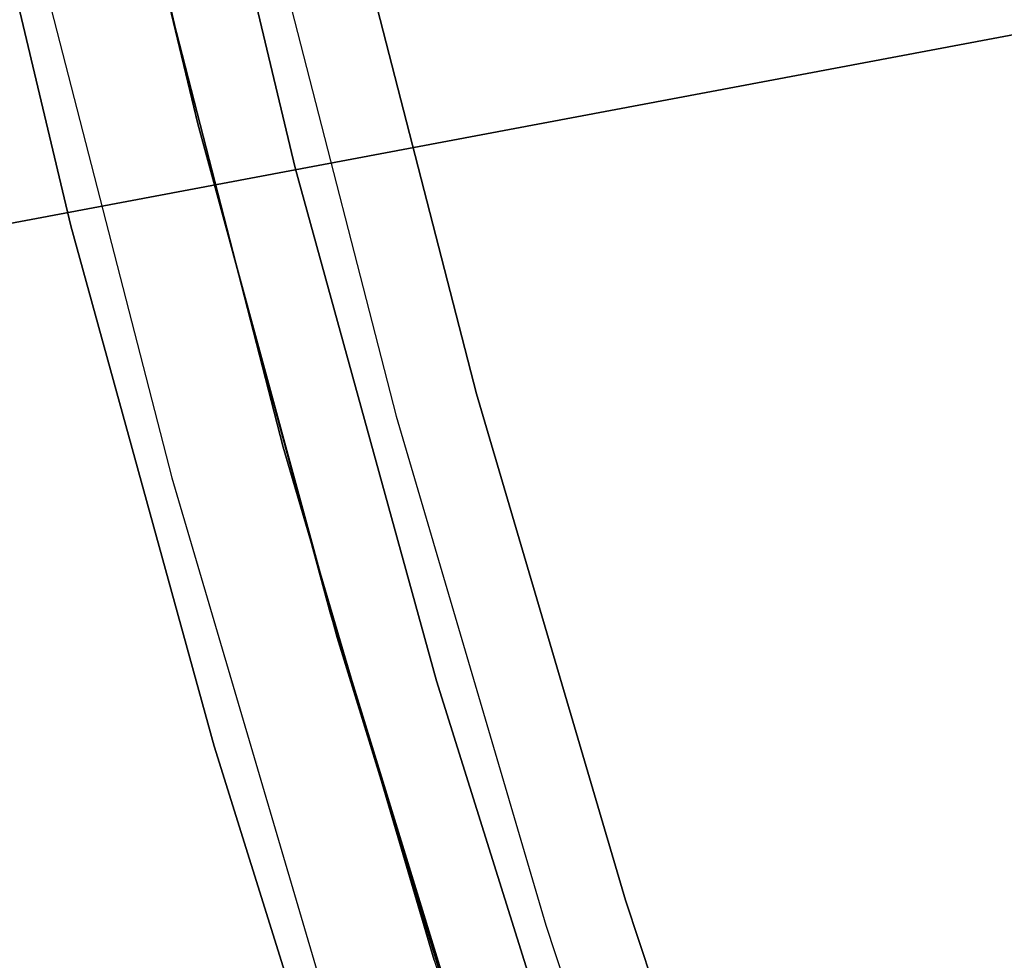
# Model space of a CAD drawing. Header units: millimetres. Extents: x -664 to 605, y -504 to 706.
# Tile 32 of 66: x -154.78 to -150.53, y -19.99 to -15.93. Entities that reach past the tile are written whole.
import ezdxf

# ---------------------------------------------------------------- set-up
doc = ezdxf.new("R2010")
doc.units = ezdxf.units.MM
doc.layers.add('1', color=7, linetype='Continuous')

# ---------------------------------------------------------------- blocks, each defined once
blk = doc.blocks.new('Bloque 06')
at = {"layer": '1', "color": 29, "true_color": 0x4d342b}
for p, q in [((48.6736, -21.3707, 613.8297), (67.1466, -27.7222, 613.8297)), ((67.1466, -27.7222, 613.8297), (48.6736, -21.3707, 613.8297))]:
    blk.add_line(p, q, dxfattribs=at)
blk = doc.blocks.new('Bloque 07')
at = {"layer": '1', "color": 35, "true_color": 0xb87333}
for p, q in [((62.5764, -23.5521, 540.9959), (61.7723, -25.5869, 540.9959)), ((62.5764, -23.5521, 542.0063), (61.7723, -25.5869, 542.0063)), ((62.5764, -23.5521, 543.0044), (61.7723, -25.5869, 543.0044)), ((62.5764, -23.5521, 544.0147), (61.7723, -25.5869, 544.0147)), ((62.5764, -23.5521, 545.0128), (61.7723, -25.5869, 545.0128)), ((62.5764, -23.5521, 546.0231), (61.7723, -25.5869, 546.0231)), ((62.5764, -23.5521, 547.0212), (61.7723, -25.5869, 547.0212)), ((62.5764, -23.5521, 548.0316), (61.7723, -25.5869, 548.0316)), ((62.5764, -23.5521, 549.0297), (61.7723, -25.5869, 549.0297)), ((62.5764, -23.5521, 550.04), (61.7723, -25.5869, 550.04)), ((62.5764, -23.5521, 551.0381), (61.7723, -25.5869, 551.0381)), ((62.5764, -23.5521, 552.0484), (61.7723, -25.5869, 552.0484)), ((62.5764, -23.5521, 553.0465), (61.7723, -25.5869, 553.0465)), ((62.5764, -23.5521, 554.0569), (61.7723, -25.5869, 554.0569)), ((62.5764, -23.5521, 555.055), (61.7723, -25.5869, 555.055)), ((62.5764, -23.5521, 556.0653), (61.7723, -25.5869, 556.0653)), ((62.5764, -23.5521, 557.0634), (61.7723, -25.5869, 557.0634)), ((62.5764, -23.5521, 558.0738), (61.7723, -25.5869, 558.0738)), ((62.5764, -23.5521, 559.0719), (61.7723, -25.5869, 559.0719)), ((62.5764, -23.5521, 560.0822), (61.7723, -25.5869, 560.0822)), ((62.5764, -23.5521, 561.0803), (61.7723, -25.5869, 561.0803)), ((62.5764, -23.5521, 562.0906), (61.7723, -25.5869, 562.0906)), ((62.5764, -23.5521, 563.0887), (61.7723, -25.5869, 563.0887)), ((62.5764, -23.5521, 564.0991), (61.7723, -25.5869, 564.0991)), ((62.5764, -23.5521, 565.0972), (61.7723, -25.5869, 565.0972)), ((62.5764, -23.5521, 566.1075), (61.7723, -25.5869, 566.1075)), ((62.5764, -23.5521, 567.1056), (61.7723, -25.5869, 567.1056)), ((62.5764, -23.5521, 568.1159), (61.7723, -25.5869, 568.1159)), ((62.5764, -23.5521, 569.114), (61.7723, -25.5869, 569.114)), ((62.5764, -23.5521, 570.1244), (61.7723, -25.5869, 570.1244)), ((62.5764, -23.5521, 571.1225), (61.7723, -25.5869, 571.1225)), ((62.5764, -23.5521, 572.1328), (61.7723, -25.5869, 572.1328)), ((62.5764, -23.5521, 573.1309), (61.7723, -25.5869, 573.1309)), ((62.5764, -23.5521, 574.1412), (61.7723, -25.5869, 574.1412)), ((62.5764, -23.5521, 575.1394), (61.7723, -25.5869, 575.1394)), ((62.5764, -23.5521, 576.1497), (61.7723, -25.5869, 576.1497)), ((62.5764, -23.5521, 577.1478), (61.7723, -25.5869, 577.1478)), ((62.5764, -23.5521, 578.1581), (61.7723, -25.5869, 578.1581)), ((62.5764, -23.5521, 579.1562), (61.7723, -25.5869, 579.1562)), ((62.5764, -23.5521, 580.1666), (61.7723, -25.5869, 580.1666)), ((62.5764, -23.5521, 581.1647), (61.7723, -25.5869, 581.1647)), ((62.5764, -23.5521, 582.175), (61.7723, -25.5869, 582.175)), ((62.5764, -23.5521, 583.1731), (61.7723, -25.5869, 583.1731)), ((62.5764, -23.5521, 584.1834), (61.7723, -25.5869, 584.1834)), ((62.5764, -23.5521, 585.1815), (61.7723, -25.5869, 585.1815)), ((62.5764, -23.5521, 586.1919), (61.7723, -25.5869, 586.1919)), ((62.5881, -23.5558, 539.9978), (61.7723, -25.5869, 539.9978)), ((61.7723, -25.5869, 539.9978), (62.5881, -23.5558, 539.9978)), ((62.5881, -23.5558, 540.9959), (61.7723, -25.5869, 540.9959)), ((62.5881, -23.5558, 540.9959), (61.7723, -25.5869, 540.9959)), ((61.7723, -25.5869, 542.0063), (62.5881, -23.5558, 542.0063)), ((61.7723, -25.5869, 542.0063), (62.5881, -23.5558, 542.0063)), ((62.5881, -23.5558, 543.0044), (61.7723, -25.5869, 543.0044)), ((62.5881, -23.5558, 543.0044), (61.7723, -25.5869, 543.0044)), ((61.7723, -25.5869, 544.0147), (62.5881, -23.5558, 544.0147)), ((61.7723, -25.5869, 544.0147), (62.5881, -23.5558, 544.0147)), ((62.5881, -23.5558, 545.0128), (61.7723, -25.5869, 545.0128)), ((62.5881, -23.5558, 545.0128), (61.7723, -25.5869, 545.0128)), ((61.7723, -25.5869, 546.0231), (62.5881, -23.5558, 546.0231)), ((61.7723, -25.5869, 546.0231), (62.5881, -23.5558, 546.0231)), ((62.5881, -23.5558, 547.0212), (61.7723, -25.5869, 547.0212)), ((62.5881, -23.5558, 547.0212), (61.7723, -25.5869, 547.0212)), ((61.7723, -25.5869, 548.0316), (62.5881, -23.5558, 548.0316)), ((61.7723, -25.5869, 548.0316), (62.5881, -23.5558, 548.0316)), ((62.5881, -23.5558, 549.0297), (61.7723, -25.5869, 549.0297)), ((62.5881, -23.5558, 549.0297), (61.7723, -25.5869, 549.0297)), ((61.7723, -25.5869, 550.04), (62.5881, -23.5558, 550.04)), ((61.7723, -25.5869, 550.04), (62.5881, -23.5558, 550.04)), ((62.5881, -23.5558, 551.0381), (61.7723, -25.5869, 551.0381)), ((62.5881, -23.5558, 551.0381), (61.7723, -25.5869, 551.0381)), ((61.7723, -25.5869, 552.0484), (62.5881, -23.5558, 552.0484)), ((61.7723, -25.5869, 552.0484), (62.5881, -23.5558, 552.0484)), ((62.5881, -23.5558, 553.0465), (61.7723, -25.5869, 553.0465)), ((62.5881, -23.5558, 553.0465), (61.7723, -25.5869, 553.0465)), ((61.7723, -25.5869, 554.0569), (62.5881, -23.5558, 554.0569)), ((61.7723, -25.5869, 554.0569), (62.5881, -23.5558, 554.0569)), ((62.5881, -23.5558, 555.055), (61.7723, -25.5869, 555.055)), ((62.5881, -23.5558, 555.055), (61.7723, -25.5869, 555.055)), ((61.7723, -25.5869, 556.0653), (62.5881, -23.5558, 556.0653)), ((61.7723, -25.5869, 556.0653), (62.5881, -23.5558, 556.0653)), ((62.5881, -23.5558, 557.0634), (61.7723, -25.5869, 557.0634)), ((62.5881, -23.5558, 557.0634), (61.7723, -25.5869, 557.0634)), ((61.7723, -25.5869, 558.0738), (62.5881, -23.5558, 558.0738)), ((61.7723, -25.5869, 558.0738), (62.5881, -23.5558, 558.0738)), ((62.5881, -23.5558, 559.0719), (61.7723, -25.5869, 559.0719)), ((62.5881, -23.5558, 559.0719), (61.7723, -25.5869, 559.0719)), ((61.7723, -25.5869, 560.0822), (62.5881, -23.5558, 560.0822)), ((61.7723, -25.5869, 560.0822), (62.5881, -23.5558, 560.0822)), ((62.5881, -23.5558, 561.0803), (61.7723, -25.5869, 561.0803)), ((62.5881, -23.5558, 561.0803), (61.7723, -25.5869, 561.0803)), ((61.7723, -25.5869, 562.0906), (62.5881, -23.5558, 562.0906)), ((61.7723, -25.5869, 562.0906), (62.5881, -23.5558, 562.0906)), ((62.5881, -23.5558, 563.0887), (61.7723, -25.5869, 563.0887)), ((62.5881, -23.5558, 563.0887), (61.7723, -25.5869, 563.0887)), ((61.7723, -25.5869, 564.0991), (62.5881, -23.5558, 564.0991)), ((61.7723, -25.5869, 564.0991), (62.5881, -23.5558, 564.0991)), ((62.5881, -23.5558, 565.0972), (61.7723, -25.5869, 565.0972)), ((62.5881, -23.5558, 565.0972), (61.7723, -25.5869, 565.0972)), ((61.7723, -25.5869, 566.1075), (62.5881, -23.5558, 566.1075)), ((61.7723, -25.5869, 566.1075), (62.5881, -23.5558, 566.1075)), ((62.5881, -23.5558, 567.1056), (61.7723, -25.5869, 567.1056)), ((62.5881, -23.5558, 567.1056), (61.7723, -25.5869, 567.1056)), ((61.7723, -25.5869, 568.1159), (62.5881, -23.5558, 568.1159)), ((61.7723, -25.5869, 568.1159), (62.5881, -23.5558, 568.1159)), ((62.5881, -23.5558, 569.114), (61.7723, -25.5869, 569.114)), ((62.5881, -23.5558, 569.114), (61.7723, -25.5869, 569.114)), ((61.7723, -25.5869, 570.1244), (62.5881, -23.5558, 570.1244)), ((61.7723, -25.5869, 570.1244), (62.5881, -23.5558, 570.1244)), ((62.5881, -23.5558, 571.1225), (61.7723, -25.5869, 571.1225)), ((62.5881, -23.5558, 571.1225), (61.7723, -25.5869, 571.1225)), ((61.7723, -25.5869, 572.1328), (62.5881, -23.5558, 572.1328)), ((61.7723, -25.5869, 572.1328), (62.5881, -23.5558, 572.1328)), ((62.5881, -23.5558, 573.1309), (61.7723, -25.5869, 573.1309)), ((62.5881, -23.5558, 573.1309), (61.7723, -25.5869, 573.1309)), ((61.7723, -25.5869, 574.1412), (62.5881, -23.5558, 574.1412)), ((61.7723, -25.5869, 574.1412), (62.5881, -23.5558, 574.1412)), ((62.5881, -23.5558, 575.1394), (61.7723, -25.5869, 575.1394)), ((62.5881, -23.5558, 575.1394), (61.7723, -25.5869, 575.1394)), ((61.7723, -25.5869, 576.1497), (62.5881, -23.5558, 576.1497)), ((61.7723, -25.5869, 576.1497), (62.5881, -23.5558, 576.1497)), ((62.5881, -23.5558, 577.1478), (61.7723, -25.5869, 577.1478)), ((62.5881, -23.5558, 577.1478), (61.7723, -25.5869, 577.1478)), ((61.7723, -25.5869, 578.1581), (62.5881, -23.5558, 578.1581)), ((61.7723, -25.5869, 578.1581), (62.5881, -23.5558, 578.1581)), ((62.5881, -23.5558, 579.1562), (61.7723, -25.5869, 579.1562)), ((62.5881, -23.5558, 579.1562), (61.7723, -25.5869, 579.1562)), ((61.7723, -25.5869, 580.1666), (62.5881, -23.5558, 580.1666)), ((61.7723, -25.5869, 580.1666), (62.5881, -23.5558, 580.1666)), ((62.5881, -23.5558, 581.1647), (61.7723, -25.5869, 581.1647)), ((62.5881, -23.5558, 581.1647), (61.7723, -25.5869, 581.1647)), ((61.7723, -25.5869, 582.175), (62.5881, -23.5558, 582.175)), ((61.7723, -25.5869, 582.175), (62.5881, -23.5558, 582.175)), ((62.5881, -23.5558, 583.1731), (61.7723, -25.5869, 583.1731)), ((62.5881, -23.5558, 583.1731), (61.7723, -25.5869, 583.1731)), ((61.7723, -25.5869, 584.1834), (62.5881, -23.5558, 584.1834)), ((61.7723, -25.5869, 584.1834), (62.5881, -23.5558, 584.1834)), ((62.5881, -23.5558, 585.1815), (61.7723, -25.5869, 585.1815)), ((62.5881, -23.5558, 585.1815), (61.7723, -25.5869, 585.1815)), ((61.7723, -25.5869, 586.1919), (62.5881, -23.5558, 586.1919)), ((61.7723, -25.5869, 586.1919), (62.5881, -23.5558, 586.1919)), ((60.4134, -26.5652, 539.9978), (61.2943, -24.4642, 539.9978)), ((61.2943, -24.4642, 536.6609), (60.4134, -26.5652, 536.6609)), ((60.4134, -26.5652, 536.6609), (61.2943, -24.4642, 536.6609)), ((61.2943, -24.4642, 539.9978), (60.4134, -26.5652, 539.9978)), ((61.2943, -24.4642, 538.3294), (60.4134, -26.5652, 538.3294)), ((61.6292, -24.5978, 541.5011), (60.7434, -26.7104, 541.5011)), ((61.6292, -24.5978, 543.5095), (60.7434, -26.7104, 543.5095)), ((61.6292, -24.5978, 545.518), (60.7434, -26.7104, 545.518)), ((61.6292, -24.5978, 547.5264), (60.7434, -26.7104, 547.5264)), ((61.6292, -24.5978, 549.5348), (60.7434, -26.7104, 549.5348)), ((61.6292, -24.5978, 551.5433), (60.7434, -26.7104, 551.5433)), ((61.6292, -24.5978, 553.5517), (60.7434, -26.7104, 553.5517)), ((61.6292, -24.5978, 555.5601), (60.7434, -26.7104, 555.5601)), ((61.6292, -24.5978, 557.5686), (60.7434, -26.7104, 557.5686)), ((61.6292, -24.5978, 559.577), (60.7434, -26.7104, 559.577)), ((61.6292, -24.5978, 561.5855), (60.7434, -26.7104, 561.5855)), ((61.6292, -24.5978, 563.5939), (60.7434, -26.7104, 563.5939)), ((61.6292, -24.5978, 565.6023), (60.7434, -26.7104, 565.6023)), ((61.6292, -24.5978, 567.6108), (60.7434, -26.7104, 567.6108)), ((61.6292, -24.5978, 569.6192), (60.7434, -26.7104, 569.6192)), ((61.6292, -24.5978, 571.6276), (60.7434, -26.7104, 571.6276)), ((61.6292, -24.5978, 573.6361), (60.7434, -26.7104, 573.6361)), ((61.6292, -24.5978, 575.6445), (60.7434, -26.7104, 575.6445)), ((61.6292, -24.5978, 577.653), (60.7434, -26.7104, 577.653)), ((61.6292, -24.5978, 579.6614), (60.7434, -26.7104, 579.6614)), ((61.6292, -24.5978, 581.6698), (60.7434, -26.7104, 581.6698)), ((61.6292, -24.5978, 583.6783), (60.7434, -26.7104, 583.6783)), ((61.6292, -24.5978, 585.6867), (60.7434, -26.7104, 585.6867)), ((62.0984, -24.7851, 587.19), (61.2059, -26.9137, 587.19)), ((62.0984, -24.7851, 587.19), (61.2059, -26.9137, 587.19)), ((61.2059, -26.9137, 587.19), (62.0984, -24.7851, 587.19)), ((62.0984, -24.7851, 594.1649), (61.2059, -26.9137, 594.1649)), ((62.0984, -24.7851, 590.6774), (61.2059, -26.9137, 590.6774)), ((62.0984, -24.7851, 594.1649), (61.2059, -26.9137, 594.1649)), ((62.5619, -24.9701, 540.4969), (61.6627, -27.1146, 540.4969)), ((62.5619, -24.9701, 542.5053), (61.6627, -27.1146, 542.5053)), ((62.5619, -24.9701, 544.5137), (61.6627, -27.1146, 544.5137)), ((62.5619, -24.9701, 546.5222), (61.6627, -27.1146, 546.5222)), ((62.5619, -24.9701, 548.5306), (61.6627, -27.1146, 548.5306)), ((62.5619, -24.9701, 550.5391), (61.6627, -27.1146, 550.5391)), ((62.5619, -24.9701, 552.5475), (61.6627, -27.1146, 552.5475)), ((62.5619, -24.9701, 554.5559), (61.6627, -27.1146, 554.5559)), ((62.5619, -24.9701, 556.5644), (61.6627, -27.1146, 556.5644)), ((62.5619, -24.9701, 558.5728), (61.6627, -27.1146, 558.5728)), ((62.5619, -24.9701, 560.5812), (61.6627, -27.1146, 560.5812)), ((62.5619, -24.9701, 562.5897), (61.6627, -27.1146, 562.5897)), ((62.5619, -24.9701, 564.5981), (61.6627, -27.1146, 564.5981)), ((62.5619, -24.9701, 566.6066), (61.6627, -27.1146, 566.6066)), ((62.5619, -24.9701, 568.615), (61.6627, -27.1146, 568.615)), ((62.5619, -24.9701, 570.6234), (61.6627, -27.1146, 570.6234)), ((62.5619, -24.9701, 572.6319), (61.6627, -27.1146, 572.6319)), ((62.5619, -24.9701, 574.6403), (61.6627, -27.1146, 574.6403)), ((62.5619, -24.9701, 576.6487), (61.6627, -27.1146, 576.6487)), ((62.5619, -24.9701, 578.6572), (61.6627, -27.1146, 578.6572)), ((62.5619, -24.9701, 580.6656), (61.6627, -27.1146, 580.6656)), ((62.5619, -24.9701, 582.674), (61.6627, -27.1146, 582.674)), ((62.5619, -24.9701, 584.6825), (61.6627, -27.1146, 584.6825)), ((62.5619, -24.9701, 586.6909), (61.6627, -27.1146, 586.6909)), ((61.7723, -25.5869, 540.9959), (60.8488, -27.7115, 540.9959)), ((61.7723, -25.5869, 539.9978), (60.8488, -27.7115, 539.9978)), ((61.7723, -25.5869, 543.0044), (60.8488, -27.7115, 543.0044)), ((61.7723, -25.5869, 542.0063), (60.8488, -27.7115, 542.0063)), ((61.7723, -25.5869, 545.0128), (60.8488, -27.7115, 545.0128)), ((61.7723, -25.5869, 544.0147), (60.8488, -27.7115, 544.0147)), ((61.7723, -25.5869, 547.0212), (60.8488, -27.7115, 547.0212)), ((61.7723, -25.5869, 546.0231), (60.8488, -27.7115, 546.0231)), ((61.7723, -25.5869, 577.1478), (60.8488, -27.7115, 577.1478)), ((61.7723, -25.5869, 576.1497), (60.8488, -27.7115, 576.1497)), ((61.7723, -25.5869, 579.1562), (60.8488, -27.7115, 579.1562)), ((61.7723, -25.5869, 578.1581), (60.8488, -27.7115, 578.1581)), ((61.7723, -25.5869, 581.1647), (60.8488, -27.7115, 581.1647)), ((61.7723, -25.5869, 580.1666), (60.8488, -27.7115, 580.1666)), ((61.7723, -25.5869, 583.1731), (60.8488, -27.7115, 583.1731)), ((61.7723, -25.5869, 582.175), (60.8488, -27.7115, 582.175)), ((61.7723, -25.5869, 585.1815), (60.8488, -27.7115, 585.1815)), ((61.7723, -25.5869, 584.1834), (60.8488, -27.7115, 584.1834)), ((61.7723, -25.5869, 586.1919), (60.8488, -27.7115, 586.1919)), ((61.7723, -25.5869, 560.0822), (60.8567, -27.6942, 560.0822)), ((61.7723, -25.5869, 562.0906), (60.8567, -27.6942, 562.0906)), ((61.7723, -25.5869, 553.0465), (60.8571, -27.6932, 553.0465)), ((61.7723, -25.5869, 555.055), (60.8571, -27.6932, 555.055)), ((61.7723, -25.5869, 557.0634), (60.8571, -27.6932, 557.0634)), ((61.7723, -25.5869, 559.0719), (60.8571, -27.6932, 559.0719)), ((61.7723, -25.5869, 561.0803), (60.8571, -27.6932, 561.0803)), ((61.7723, -25.5869, 563.0887), (60.8571, -27.6932, 563.0887)), ((61.7723, -25.5869, 565.0972), (60.8571, -27.6932, 565.0972)), ((61.7723, -25.5869, 567.1056), (60.8571, -27.6932, 567.1056)), ((61.7723, -25.5869, 569.114), (60.8571, -27.6932, 569.114)), ((61.7723, -25.5869, 571.1225), (60.8571, -27.6932, 571.1225)), ((61.7723, -25.5869, 573.1309), (60.8571, -27.6932, 573.1309)), ((61.7723, -25.5869, 575.1394), (60.8571, -27.6932, 575.1394)), ((61.7723, -25.5869, 552.0484), (60.8579, -27.6916, 552.0484)), ((61.7723, -25.5869, 554.0569), (60.8579, -27.6916, 554.0569)), ((61.7723, -25.5869, 556.0653), (60.8579, -27.6916, 556.0653)), ((61.7723, -25.5869, 558.0738), (60.8579, -27.6916, 558.0738)), ((61.7723, -25.5869, 568.1159), (60.8581, -27.6912, 568.1159)), ((61.7723, -25.5869, 570.1244), (60.8581, -27.6912, 570.1244)), ((61.7723, -25.5869, 572.1328), (60.8581, -27.6912, 572.1328)), ((61.7723, -25.5869, 574.1412), (60.8581, -27.6912, 574.1412)), ((61.7723, -25.5869, 564.0991), (60.8594, -27.6882, 564.0991)), ((61.7723, -25.5869, 566.1075), (60.8594, -27.6882, 566.1075)), ((61.7723, -25.5869, 539.9978), (60.8976, -27.5921, 539.9978)), ((60.8976, -27.5921, 539.9978), (61.7723, -25.5869, 539.9978)), ((61.7723, -25.5869, 540.9959), (60.8976, -27.5921, 540.9959)), ((61.7723, -25.5869, 540.9959), (60.8976, -27.5921, 540.9959)), ((60.8976, -27.5921, 542.0063), (61.7723, -25.5869, 542.0063)), ((60.8976, -27.5921, 542.0063), (61.7723, -25.5869, 542.0063)), ((61.7723, -25.5869, 543.0044), (60.8976, -27.5921, 543.0044)), ((61.7723, -25.5869, 543.0044), (60.8976, -27.5921, 543.0044)), ((60.8976, -27.5921, 544.0147), (61.7723, -25.5869, 544.0147)), ((60.8976, -27.5921, 544.0147), (61.7723, -25.5869, 544.0147)), ((61.7723, -25.5869, 545.0128), (60.8976, -27.5921, 545.0128)), ((61.7723, -25.5869, 545.0128), (60.8976, -27.5921, 545.0128)), ((60.8976, -27.5921, 546.0231), (61.7723, -25.5869, 546.0231)), ((60.8976, -27.5921, 546.0231), (61.7723, -25.5869, 546.0231)), ((61.7723, -25.5869, 547.0212), (60.8976, -27.5921, 547.0212)), ((61.7723, -25.5869, 547.0212), (60.8976, -27.5921, 547.0212)), ((60.8976, -27.5921, 548.0316), (61.7723, -25.5869, 548.0316)), ((60.8976, -27.5921, 548.0316), (61.7723, -25.5869, 548.0316)), ((61.7723, -25.5869, 549.0297), (60.8976, -27.5921, 549.0297)), ((61.7723, -25.5869, 549.0297), (60.8976, -27.5921, 549.0297)), ((60.8976, -27.5921, 550.04), (61.7723, -25.5869, 550.04)), ((60.8976, -27.5921, 550.04), (61.7723, -25.5869, 550.04)), ((61.7723, -25.5869, 551.0381), (60.8976, -27.5921, 551.0381)), ((61.7723, -25.5869, 551.0381), (60.8976, -27.5921, 551.0381)), ((60.8976, -27.5921, 552.0484), (61.7723, -25.5869, 552.0484)), ((60.8976, -27.5921, 552.0484), (61.7723, -25.5869, 552.0484)), ((61.7723, -25.5869, 553.0465), (60.8976, -27.5921, 553.0465)), ((61.7723, -25.5869, 553.0465), (60.8976, -27.5921, 553.0465)), ((60.8976, -27.5921, 554.0569), (61.7723, -25.5869, 554.0569)), ((60.8976, -27.5921, 554.0569), (61.7723, -25.5869, 554.0569)), ((61.7723, -25.5869, 555.055), (60.8976, -27.5921, 555.055)), ((61.7723, -25.5869, 555.055), (60.8976, -27.5921, 555.055)), ((60.8976, -27.5921, 556.0653), (61.7723, -25.5869, 556.0653)), ((60.8976, -27.5921, 556.0653), (61.7723, -25.5869, 556.0653)), ((61.7723, -25.5869, 557.0634), (60.8976, -27.5921, 557.0634)), ((61.7723, -25.5869, 557.0634), (60.8976, -27.5921, 557.0634)), ((60.8976, -27.5921, 558.0738), (61.7723, -25.5869, 558.0738)), ((60.8976, -27.5921, 558.0738), (61.7723, -25.5869, 558.0738)), ((61.7723, -25.5869, 559.0719), (60.8976, -27.5921, 559.0719)), ((61.7723, -25.5869, 559.0719), (60.8976, -27.5921, 559.0719)), ((60.8976, -27.5921, 560.0822), (61.7723, -25.5869, 560.0822)), ((60.8976, -27.5921, 560.0822), (61.7723, -25.5869, 560.0822)), ((61.7723, -25.5869, 561.0803), (60.8976, -27.5921, 561.0803)), ((61.7723, -25.5869, 561.0803), (60.8976, -27.5921, 561.0803)), ((60.8976, -27.5921, 562.0906), (61.7723, -25.5869, 562.0906)), ((60.8976, -27.5921, 562.0906), (61.7723, -25.5869, 562.0906)), ((61.7723, -25.5869, 563.0887), (60.8976, -27.5921, 563.0887)), ((61.7723, -25.5869, 563.0887), (60.8976, -27.5921, 563.0887)), ((60.8976, -27.5921, 564.0991), (61.7723, -25.5869, 564.0991)), ((60.8976, -27.5921, 564.0991), (61.7723, -25.5869, 564.0991)), ((61.7723, -25.5869, 565.0972), (60.8976, -27.5921, 565.0972)), ((61.7723, -25.5869, 565.0972), (60.8976, -27.5921, 565.0972)), ((60.8976, -27.5921, 566.1075), (61.7723, -25.5869, 566.1075)), ((60.8976, -27.5921, 566.1075), (61.7723, -25.5869, 566.1075)), ((61.7723, -25.5869, 567.1056), (60.8976, -27.5921, 567.1056)), ((61.7723, -25.5869, 567.1056), (60.8976, -27.5921, 567.1056)), ((60.8976, -27.5921, 568.1159), (61.7723, -25.5869, 568.1159)), ((60.8976, -27.5921, 568.1159), (61.7723, -25.5869, 568.1159)), ((61.7723, -25.5869, 569.114), (60.8976, -27.5921, 569.114)), ((61.7723, -25.5869, 569.114), (60.8976, -27.5921, 569.114)), ((60.8976, -27.5921, 570.1244), (61.7723, -25.5869, 570.1244)), ((60.8976, -27.5921, 570.1244), (61.7723, -25.5869, 570.1244)), ((61.7723, -25.5869, 571.1225), (60.8976, -27.5921, 571.1225)), ((61.7723, -25.5869, 571.1225), (60.8976, -27.5921, 571.1225)), ((60.8976, -27.5921, 572.1328), (61.7723, -25.5869, 572.1328)), ((60.8976, -27.5921, 572.1328), (61.7723, -25.5869, 572.1328)), ((61.7723, -25.5869, 573.1309), (60.8976, -27.5921, 573.1309)), ((61.7723, -25.5869, 573.1309), (60.8976, -27.5921, 573.1309)), ((60.8976, -27.5921, 574.1412), (61.7723, -25.5869, 574.1412)), ((60.8976, -27.5921, 574.1412), (61.7723, -25.5869, 574.1412)), ((61.7723, -25.5869, 575.1394), (60.8976, -27.5921, 575.1394)), ((61.7723, -25.5869, 575.1394), (60.8976, -27.5921, 575.1394)), ((60.8976, -27.5921, 576.1497), (61.7723, -25.5869, 576.1497)), ((60.8976, -27.5921, 576.1497), (61.7723, -25.5869, 576.1497)), ((61.7723, -25.5869, 577.1478), (60.8976, -27.5921, 577.1478)), ((61.7723, -25.5869, 577.1478), (60.8976, -27.5921, 577.1478)), ((60.8976, -27.5921, 578.1581), (61.7723, -25.5869, 578.1581)), ((60.8976, -27.5921, 578.1581), (61.7723, -25.5869, 578.1581)), ((61.7723, -25.5869, 579.1562), (60.8976, -27.5921, 579.1562)), ((61.7723, -25.5869, 579.1562), (60.8976, -27.5921, 579.1562)), ((60.8976, -27.5921, 580.1666), (61.7723, -25.5869, 580.1666)), ((60.8976, -27.5921, 580.1666), (61.7723, -25.5869, 580.1666)), ((61.7723, -25.5869, 581.1647), (60.8976, -27.5921, 581.1647)), ((61.7723, -25.5869, 581.1647), (60.8976, -27.5921, 581.1647)), ((60.8976, -27.5921, 582.175), (61.7723, -25.5869, 582.175)), ((60.8976, -27.5921, 582.175), (61.7723, -25.5869, 582.175)), ((61.7723, -25.5869, 583.1731), (60.8976, -27.5921, 583.1731)), ((61.7723, -25.5869, 583.1731), (60.8976, -27.5921, 583.1731)), ((60.8976, -27.5921, 584.1834), (61.7723, -25.5869, 584.1834)), ((60.8976, -27.5921, 584.1834), (61.7723, -25.5869, 584.1834)), ((61.7723, -25.5869, 585.1815), (60.8976, -27.5921, 585.1815)), ((61.7723, -25.5869, 585.1815), (60.8976, -27.5921, 585.1815)), ((60.8976, -27.5921, 586.1919), (61.7723, -25.5869, 586.1919)), ((60.8976, -27.5921, 586.1919), (61.7723, -25.5869, 586.1919)), ((61.7723, -25.5869, 549.0297), (60.902, -27.5944, 549.0297)), ((61.7723, -25.5869, 548.0316), (60.902, -27.5944, 548.0316)), ((61.7723, -25.5869, 551.0381), (60.902, -27.5944, 551.0381)), ((61.7723, -25.5869, 550.04), (60.902, -27.5944, 550.04)), ((59.4604, -28.6346, 539.9978), (60.4134, -26.5652, 539.9978)), ((60.4134, -26.5652, 536.6609), (59.4604, -28.6346, 536.6609)), ((59.4604, -28.6346, 536.6609), (60.4134, -26.5652, 536.6609)), ((60.4134, -26.5652, 539.9978), (59.4604, -28.6346, 539.9978)), ((60.4134, -26.5652, 538.3294), (59.4604, -28.6346, 538.3294)), ((60.7434, -26.7104, 541.5011), (59.7853, -28.7911, 541.5011)), ((60.7434, -26.7104, 543.5095), (59.7853, -28.7911, 543.5095)), ((60.7434, -26.7104, 545.518), (59.7853, -28.7911, 545.518)), ((60.7434, -26.7104, 547.5264), (59.7853, -28.7911, 547.5264)), ((60.7434, -26.7104, 549.5348), (59.7853, -28.7911, 549.5348)), ((60.7434, -26.7104, 551.5433), (59.7853, -28.7911, 551.5433)), ((60.7434, -26.7104, 553.5517), (59.7853, -28.7911, 553.5517)), ((60.7434, -26.7104, 555.5601), (59.7853, -28.7911, 555.5601)), ((60.7434, -26.7104, 557.5686), (59.7853, -28.7911, 557.5686)), ((60.7434, -26.7104, 559.577), (59.7853, -28.7911, 559.577)), ((60.7434, -26.7104, 561.5855), (59.7853, -28.7911, 561.5855)), ((60.7434, -26.7104, 563.5939), (59.7853, -28.7911, 563.5939)), ((60.7434, -26.7104, 565.6023), (59.7853, -28.7911, 565.6023)), ((60.7434, -26.7104, 567.6108), (59.7853, -28.7911, 567.6108)), ((60.7434, -26.7104, 569.6192), (59.7853, -28.7911, 569.6192)), ((60.7434, -26.7104, 571.6276), (59.7853, -28.7911, 571.6276)), ((60.7434, -26.7104, 573.6361), (59.7853, -28.7911, 573.6361)), ((60.7434, -26.7104, 575.6445), (59.7853, -28.7911, 575.6445)), ((60.7434, -26.7104, 577.653), (59.7853, -28.7911, 577.653)), ((60.7434, -26.7104, 579.6614), (59.7853, -28.7911, 579.6614)), ((60.7434, -26.7104, 581.6698), (59.7853, -28.7911, 581.6698)), ((60.7434, -26.7104, 583.6783), (59.7853, -28.7911, 583.6783)), ((60.7434, -26.7104, 585.6867), (59.7853, -28.7911, 585.6867)), ((61.2059, -26.9137, 587.19), (60.2404, -29.0103, 587.19)), ((61.2059, -26.9137, 587.19), (60.2404, -29.0103, 587.19)), ((60.2404, -29.0103, 587.19), (61.2059, -26.9137, 587.19)), ((61.2059, -26.9137, 594.1649), (60.2404, -29.0103, 594.1649)), ((61.2059, -26.9137, 590.6774), (60.2404, -29.0103, 590.6774)), ((61.2059, -26.9137, 594.1649), (60.2404, -29.0103, 594.1649)), ((61.6627, -27.1146, 540.4969), (60.6901, -29.2268, 540.4969)), ((61.6627, -27.1146, 542.5053), (60.6901, -29.2268, 542.5053)), ((61.6627, -27.1146, 544.5137), (60.6901, -29.2268, 544.5137)), ((61.6627, -27.1146, 546.5222), (60.6901, -29.2268, 546.5222)), ((61.6627, -27.1146, 548.5306), (60.6901, -29.2268, 548.5306)), ((61.6627, -27.1146, 550.5391), (60.6901, -29.2268, 550.5391)), ((61.6627, -27.1146, 552.5475), (60.6901, -29.2268, 552.5475)), ((61.6627, -27.1146, 554.5559), (60.6901, -29.2268, 554.5559)), ((61.6627, -27.1146, 556.5644), (60.6901, -29.2268, 556.5644)), ((61.6627, -27.1146, 558.5728), (60.6901, -29.2268, 558.5728)), ((61.6627, -27.1146, 560.5812), (60.6901, -29.2268, 560.5812)), ((61.6627, -27.1146, 562.5897), (60.6901, -29.2268, 562.5897)), ((61.6627, -27.1146, 564.5981), (60.6901, -29.2268, 564.5981)), ((61.6627, -27.1146, 566.6066), (60.6901, -29.2268, 566.6066)), ((61.6627, -27.1146, 568.615), (60.6901, -29.2268, 568.615)), ((61.6627, -27.1146, 570.6234), (60.6901, -29.2268, 570.6234)), ((61.6627, -27.1146, 572.6319), (60.6901, -29.2268, 572.6319)), ((61.6627, -27.1146, 574.6403), (60.6901, -29.2268, 574.6403)), ((61.6627, -27.1146, 576.6487), (60.6901, -29.2268, 576.6487)), ((61.6627, -27.1146, 578.6572), (60.6901, -29.2268, 578.6572)), ((61.6627, -27.1146, 580.6656), (60.6901, -29.2268, 580.6656)), ((61.6627, -27.1146, 582.674), (60.6901, -29.2268, 582.674)), ((61.6627, -27.1146, 584.6825), (60.6901, -29.2268, 584.6825)), ((61.6627, -27.1146, 586.6909), (60.6901, -29.2268, 586.6909)), ((60.8976, -27.5921, 539.9978), (59.9587, -29.5679, 539.9978)), ((59.9587, -29.5679, 539.9978), (60.8976, -27.5921, 539.9978)), ((60.8976, -27.5921, 540.9959), (59.9587, -29.5679, 540.9959)), ((60.8976, -27.5921, 540.9959), (59.9587, -29.5679, 540.9959)), ((59.9587, -29.5679, 542.0063), (60.8976, -27.5921, 542.0063)), ((59.9587, -29.5679, 542.0063), (60.8976, -27.5921, 542.0063)), ((60.8976, -27.5921, 543.0044), (59.9587, -29.5679, 543.0044)), ((60.8976, -27.5921, 543.0044), (59.9587, -29.5679, 543.0044)), ((59.9587, -29.5679, 544.0147), (60.8976, -27.5921, 544.0147)), ((59.9587, -29.5679, 544.0147), (60.8976, -27.5921, 544.0147)), ((60.8976, -27.5921, 545.0128), (59.9587, -29.5679, 545.0128)), ((60.8976, -27.5921, 545.0128), (59.9587, -29.5679, 545.0128)), ((59.9587, -29.5679, 546.0231), (60.8976, -27.5921, 546.0231)), ((59.9587, -29.5679, 546.0231), (60.8976, -27.5921, 546.0231)), ((60.8976, -27.5921, 547.0212), (59.9587, -29.5679, 547.0212)), ((60.8976, -27.5921, 547.0212), (59.9587, -29.5679, 547.0212)), ((59.9587, -29.5679, 548.0316), (60.8976, -27.5921, 548.0316)), ((59.9587, -29.5679, 548.0316), (60.8976, -27.5921, 548.0316)), ((60.8976, -27.5921, 549.0297), (59.9587, -29.5679, 549.0297)), ((60.8976, -27.5921, 549.0297), (59.9587, -29.5679, 549.0297)), ((59.9587, -29.5679, 550.04), (60.8976, -27.5921, 550.04)), ((59.9587, -29.5679, 550.04), (60.8976, -27.5921, 550.04)), ((60.8976, -27.5921, 551.0381), (59.9587, -29.5679, 551.0381)), ((60.8976, -27.5921, 551.0381), (59.9587, -29.5679, 551.0381)), ((59.9587, -29.5679, 552.0484), (60.8976, -27.5921, 552.0484)), ((59.9587, -29.5679, 552.0484), (60.8976, -27.5921, 552.0484)), ((60.8976, -27.5921, 553.0465), (59.9587, -29.5679, 553.0465)), ((60.8976, -27.5921, 553.0465), (59.9587, -29.5679, 553.0465)), ((59.9587, -29.5679, 554.0569), (60.8976, -27.5921, 554.0569)), ((59.9587, -29.5679, 554.0569), (60.8976, -27.5921, 554.0569)), ((60.8976, -27.5921, 555.055), (59.9587, -29.5679, 555.055)), ((60.8976, -27.5921, 555.055), (59.9587, -29.5679, 555.055)), ((59.9587, -29.5679, 556.0653), (60.8976, -27.5921, 556.0653)), ((59.9587, -29.5679, 556.0653), (60.8976, -27.5921, 556.0653)), ((60.8976, -27.5921, 557.0634), (59.9587, -29.5679, 557.0634)), ((60.8976, -27.5921, 557.0634), (59.9587, -29.5679, 557.0634)), ((59.9587, -29.5679, 558.0738), (60.8976, -27.5921, 558.0738)), ((59.9587, -29.5679, 558.0738), (60.8976, -27.5921, 558.0738)), ((60.8976, -27.5921, 559.0719), (59.9587, -29.5679, 559.0719)), ((60.8976, -27.5921, 559.0719), (59.9587, -29.5679, 559.0719)), ((59.9587, -29.5679, 560.0822), (60.8976, -27.5921, 560.0822)), ((59.9587, -29.5679, 560.0822), (60.8976, -27.5921, 560.0822)), ((60.8976, -27.5921, 561.0803), (59.9587, -29.5679, 561.0803)), ((60.8976, -27.5921, 561.0803), (59.9587, -29.5679, 561.0803)), ((59.9587, -29.5679, 562.0906), (60.8976, -27.5921, 562.0906)), ((59.9587, -29.5679, 562.0906), (60.8976, -27.5921, 562.0906)), ((60.8976, -27.5921, 563.0887), (59.9587, -29.5679, 563.0887)), ((60.8976, -27.5921, 563.0887), (59.9587, -29.5679, 563.0887)), ((59.9587, -29.5679, 564.0991), (60.8976, -27.5921, 564.0991)), ((59.9587, -29.5679, 564.0991), (60.8976, -27.5921, 564.0991)), ((60.8976, -27.5921, 565.0972), (59.9587, -29.5679, 565.0972)), ((60.8976, -27.5921, 565.0972), (59.9587, -29.5679, 565.0972)), ((59.9587, -29.5679, 566.1075), (60.8976, -27.5921, 566.1075)), ((59.9587, -29.5679, 566.1075), (60.8976, -27.5921, 566.1075)), ((60.8976, -27.5921, 567.1056), (59.9587, -29.5679, 567.1056)), ((60.8976, -27.5921, 567.1056), (59.9587, -29.5679, 567.1056)), ((59.9587, -29.5679, 568.1159), (60.8976, -27.5921, 568.1159)), ((59.9587, -29.5679, 568.1159), (60.8976, -27.5921, 568.1159)), ((60.8976, -27.5921, 569.114), (59.9587, -29.5679, 569.114)), ((60.8976, -27.5921, 569.114), (59.9587, -29.5679, 569.114)), ((59.9587, -29.5679, 570.1244), (60.8976, -27.5921, 570.1244)), ((59.9587, -29.5679, 570.1244), (60.8976, -27.5921, 570.1244)), ((60.8976, -27.5921, 571.1225), (59.9587, -29.5679, 571.1225)), ((60.8976, -27.5921, 571.1225), (59.9587, -29.5679, 571.1225)), ((59.9587, -29.5679, 572.1328), (60.8976, -27.5921, 572.1328)), ((59.9587, -29.5679, 572.1328), (60.8976, -27.5921, 572.1328)), ((60.8976, -27.5921, 573.1309), (59.9587, -29.5679, 573.1309)), ((60.8976, -27.5921, 573.1309), (59.9587, -29.5679, 573.1309)), ((59.9587, -29.5679, 574.1412), (60.8976, -27.5921, 574.1412)), ((59.9587, -29.5679, 574.1412), (60.8976, -27.5921, 574.1412)), ((60.8976, -27.5921, 575.1394), (59.9587, -29.5679, 575.1394)), ((60.8976, -27.5921, 575.1394), (59.9587, -29.5679, 575.1394)), ((59.9587, -29.5679, 576.1497), (60.8976, -27.5921, 576.1497)), ((59.9587, -29.5679, 576.1497), (60.8976, -27.5921, 576.1497)), ((60.8976, -27.5921, 577.1478), (59.9587, -29.5679, 577.1478)), ((60.8976, -27.5921, 577.1478), (59.9587, -29.5679, 577.1478)), ((59.9587, -29.5679, 578.1581), (60.8976, -27.5921, 578.1581)), ((59.9587, -29.5679, 578.1581), (60.8976, -27.5921, 578.1581)), ((60.8976, -27.5921, 579.1562), (59.9587, -29.5679, 579.1562)), ((60.8976, -27.5921, 579.1562), (59.9587, -29.5679, 579.1562)), ((59.9587, -29.5679, 580.1666), (60.8976, -27.5921, 580.1666)), ((59.9587, -29.5679, 580.1666), (60.8976, -27.5921, 580.1666)), ((60.8976, -27.5921, 581.1647), (59.9587, -29.5679, 581.1647)), ((60.8976, -27.5921, 581.1647), (59.9587, -29.5679, 581.1647)), ((59.9587, -29.5679, 582.175), (60.8976, -27.5921, 582.175)), ((59.9587, -29.5679, 582.175), (60.8976, -27.5921, 582.175)), ((60.8976, -27.5921, 583.1731), (59.9587, -29.5679, 583.1731)), ((60.8976, -27.5921, 583.1731), (59.9587, -29.5679, 583.1731)), ((59.9587, -29.5679, 584.1834), (60.8976, -27.5921, 584.1834)), ((59.9587, -29.5679, 584.1834), (60.8976, -27.5921, 584.1834)), ((60.8976, -27.5921, 585.1815), (59.9587, -29.5679, 585.1815)), ((60.8976, -27.5921, 585.1815), (59.9587, -29.5679, 585.1815)), ((59.9587, -29.5679, 586.1919), (60.8976, -27.5921, 586.1919)), ((59.9587, -29.5679, 586.1919), (60.8976, -27.5921, 586.1919)), ((60.902, -27.5944, 549.0297), (59.9666, -29.5722, 549.0297)), ((60.902, -27.5944, 548.0316), (59.9666, -29.5722, 548.0316)), ((60.902, -27.5944, 551.0381), (59.9666, -29.5722, 551.0381)), ((60.902, -27.5944, 550.04), (59.9666, -29.5722, 550.04)), ((60.8488, -27.7115, 540.9959), (59.8523, -29.8029, 540.9959)), ((60.8488, -27.7115, 539.9978), (59.8523, -29.8029, 539.9978)), ((60.8488, -27.7115, 543.0044), (59.8523, -29.8029, 543.0044)), ((60.8488, -27.7115, 542.0063), (59.8523, -29.8029, 542.0063)), ((60.8488, -27.7115, 545.0128), (59.8523, -29.8029, 545.0128)), ((60.8488, -27.7115, 544.0147), (59.8523, -29.8029, 544.0147)), ((60.8488, -27.7115, 547.0212), (59.8523, -29.8029, 547.0212)), ((60.8488, -27.7115, 546.0231), (59.8523, -29.8029, 546.0231)), ((60.8488, -27.7115, 577.1478), (59.8523, -29.8029, 577.1478)), ((60.8488, -27.7115, 576.1497), (59.8523, -29.8029, 576.1497)), ((60.8488, -27.7115, 579.1562), (59.8523, -29.8029, 579.1562)), ((60.8488, -27.7115, 578.1581), (59.8523, -29.8029, 578.1581)), ((60.8488, -27.7115, 581.1647), (59.8523, -29.8029, 581.1647)), ((60.8488, -27.7115, 580.1666), (59.8523, -29.8029, 580.1666)), ((60.8488, -27.7115, 583.1731), (59.8523, -29.8029, 583.1731)), ((60.8488, -27.7115, 582.175), (59.8523, -29.8029, 582.175)), ((60.8488, -27.7115, 585.1815), (59.8523, -29.8029, 585.1815)), ((60.8488, -27.7115, 584.1834), (59.8523, -29.8029, 584.1834)), ((60.8488, -27.7115, 586.1919), (59.8523, -29.8029, 586.1919)), ((60.8567, -27.6942, 560.0822), (59.8693, -29.7687, 560.0822)), ((60.8567, -27.6942, 562.0906), (59.8693, -29.7687, 562.0906)), ((60.8571, -27.6932, 553.0465), (59.8702, -29.7668, 553.0465)), ((60.8571, -27.6932, 555.055), (59.8702, -29.7668, 555.055)), ((60.8571, -27.6932, 557.0634), (59.8702, -29.7668, 557.0634)), ((60.8571, -27.6932, 559.0719), (59.8702, -29.7668, 559.0719)), ((60.8571, -27.6932, 561.0803), (59.8702, -29.7668, 561.0803)), ((60.8571, -27.6932, 563.0887), (59.8702, -29.7668, 563.0887)), ((60.8571, -27.6932, 565.0972), (59.8702, -29.7668, 565.0972)), ((60.8571, -27.6932, 567.1056), (59.8702, -29.7668, 567.1056)), ((60.8571, -27.6932, 569.114), (59.8702, -29.7668, 569.114)), ((60.8571, -27.6932, 571.1225), (59.8702, -29.7668, 571.1225)), ((60.8571, -27.6932, 573.1309), (59.8702, -29.7668, 573.1309)), ((60.8571, -27.6932, 575.1394), (59.8702, -29.7668, 575.1394)), ((60.8579, -27.6916, 552.0484), (59.8718, -29.7636, 552.0484)), ((60.8579, -27.6916, 554.0569), (59.8718, -29.7636, 554.0569)), ((60.8579, -27.6916, 556.0653), (59.8718, -29.7636, 556.0653)), ((60.8579, -27.6916, 558.0738), (59.8718, -29.7636, 558.0738)), ((60.8581, -27.6912, 568.1159), (59.8722, -29.7629, 568.1159)), ((60.8581, -27.6912, 570.1244), (59.8722, -29.7629, 570.1244)), ((60.8581, -27.6912, 572.1328), (59.8722, -29.7629, 572.1328)), ((60.8581, -27.6912, 574.1412), (59.8722, -29.7629, 574.1412)), ((60.8594, -27.6882, 564.0991), (59.8751, -29.7571, 564.0991)), ((60.8594, -27.6882, 566.1075), (59.8751, -29.7571, 566.1075)), ((58.4366, -30.6699, 539.9978), (59.4604, -28.6346, 539.9978)), ((59.4604, -28.6346, 536.6609), (58.4366, -30.6699, 536.6609)), ((58.4366, -30.6699, 536.6609), (59.4604, -28.6346, 536.6609)), ((59.4604, -28.6346, 539.9978), (58.4366, -30.6699, 539.9978)), ((59.4604, -28.6346, 538.3294), (58.4366, -30.6699, 538.3294)), ((59.7853, -28.7911, 541.5011), (58.7559, -30.8375, 541.5011)), ((59.7853, -28.7911, 543.5095), (58.7559, -30.8375, 543.5095)), ((59.7853, -28.7911, 545.518), (58.7559, -30.8375, 545.518)), ((59.7853, -28.7911, 547.5264), (58.7559, -30.8375, 547.5264)), ((59.7853, -28.7911, 549.5348), (58.7559, -30.8375, 549.5348)), ((59.7853, -28.7911, 551.5433), (58.7559, -30.8375, 551.5433)), ((59.7853, -28.7911, 553.5517), (58.7559, -30.8375, 553.5517)), ((59.7853, -28.7911, 555.5601), (58.7559, -30.8375, 555.5601)), ((59.7853, -28.7911, 557.5686), (58.7559, -30.8375, 557.5686)), ((59.7853, -28.7911, 559.577), (58.7559, -30.8375, 559.577)), ((59.7853, -28.7911, 561.5855), (58.7559, -30.8375, 561.5855)), ((59.7853, -28.7911, 563.5939), (58.7559, -30.8375, 563.5939)), ((59.7853, -28.7911, 565.6023), (58.7559, -30.8375, 565.6023)), ((59.7853, -28.7911, 567.6108), (58.7559, -30.8375, 567.6108)), ((59.7853, -28.7911, 569.6192), (58.7559, -30.8375, 569.6192)), ((59.7853, -28.7911, 571.6276), (58.7559, -30.8375, 571.6276)), ((59.7853, -28.7911, 573.6361), (58.7559, -30.8375, 573.6361)), ((59.7853, -28.7911, 575.6445), (58.7559, -30.8375, 575.6445)), ((59.7853, -28.7911, 577.653), (58.7559, -30.8375, 577.653)), ((59.7853, -28.7911, 579.6614), (58.7559, -30.8375, 579.6614)), ((59.7853, -28.7911, 581.6698), (58.7559, -30.8375, 581.6698)), ((59.7853, -28.7911, 583.6783), (58.7559, -30.8375, 583.6783)), ((59.7853, -28.7911, 585.6867), (58.7559, -30.8375, 585.6867)), ((60.2404, -29.0103, 594.1649), (59.2032, -31.0722, 594.1649)), ((60.2404, -29.0103, 594.1649), (59.2032, -31.0722, 594.1649))]:
    blk.add_line(p, q, dxfattribs=at)
blk = doc.blocks.new('Bloque 11')
at = {"layer": '1', "color": 250, "true_color": 0x111111}
for p, q in [((61.3294, -25.7141, 50), (62.1804, -23.5819, 50)), ((62.1804, -23.5819), (61.3294, -25.7141)), ((61.3294, -25.7141), (62.1804, -23.5819)), ((62.1804, -23.5819, 50), (61.3294, -25.7141, 50)), ((61.3294, -25.7141, 25), (62.1804, -23.5819, 25)), ((62.2516, -26.1008, 50), (63.1154, -23.9365, 50)), ((63.1154, -23.9365, 50), (62.2516, -26.1008, 50)), ((62.2516, -26.1008), (63.1154, -23.9365)), ((62.2516, -26.1008, 25), (63.1154, -23.9365, 25)), ((62.2516, -26.1008), (63.1154, -23.9365)), ((60.4053, -27.8156, 50), (61.3294, -25.7141, 50)), ((61.3294, -25.7141), (60.4053, -27.8156)), ((60.4053, -27.8156), (61.3294, -25.7141)), ((61.3294, -25.7141, 50), (60.4053, -27.8156, 50)), ((60.4053, -27.8156, 25), (61.3294, -25.7141, 25)), ((61.3136, -28.2339, 50), (62.2516, -26.1008, 50)), ((62.2516, -26.1008, 50), (61.3136, -28.2339, 50)), ((61.3136, -28.2339), (62.2516, -26.1008)), ((61.3136, -28.2339, 25), (62.2516, -26.1008, 25)), ((61.3136, -28.2339), (62.2516, -26.1008)), ((59.4092, -29.884, 50), (60.4053, -27.8156, 50)), ((60.4053, -27.8156), (59.4092, -29.884)), ((59.4092, -29.884), (60.4053, -27.8156)), ((60.4053, -27.8156, 50), (59.4092, -29.884, 50)), ((59.4092, -29.884, 25), (60.4053, -27.8156, 25)), ((60.3026, -30.3334, 50), (61.3136, -28.2339, 50)), ((61.3136, -28.2339, 50), (60.3026, -30.3334, 50)), ((60.3026, -30.3334), (61.3136, -28.2339)), ((60.3026, -30.3334, 25), (61.3136, -28.2339, 25)), ((60.3026, -30.3334), (61.3136, -28.2339))]:
    blk.add_line(p, q, dxfattribs=at)
blk = doc.blocks.new('33451_ 33451WP_ - FAN-464261-_3D_')
at = {"layer": '1', "color": 250, "true_color": 0x111111}
blk.add_blockref('Bloque 11', (0, 0), dxfattribs=at)
at = {"layer": '1', "color": 35, "true_color": 0xb87333}
blk.add_blockref('Bloque 07', (0, 0), dxfattribs=at)
at = {"layer": '1', "color": 29, "true_color": 0x4d342b}
blk.add_blockref('Bloque 06', (0, 0), dxfattribs=at)
blk = doc.blocks.new('Product')
at = {"layer": '1'}
blk.add_blockref('33451_ 33451WP_ - FAN-464261-_3D_', (0, 0), dxfattribs=at)

msp = doc.modelspace()

# ---------------------------------------------------------------- block references
at = {"layer": '1', "extrusion": (0, 0, -1), "rotation": 8.321257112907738}
msp.add_blockref('Product', (89.1881, 0, -639.2), dxfattribs=at)

doc.saveas('drawing.dxf')
